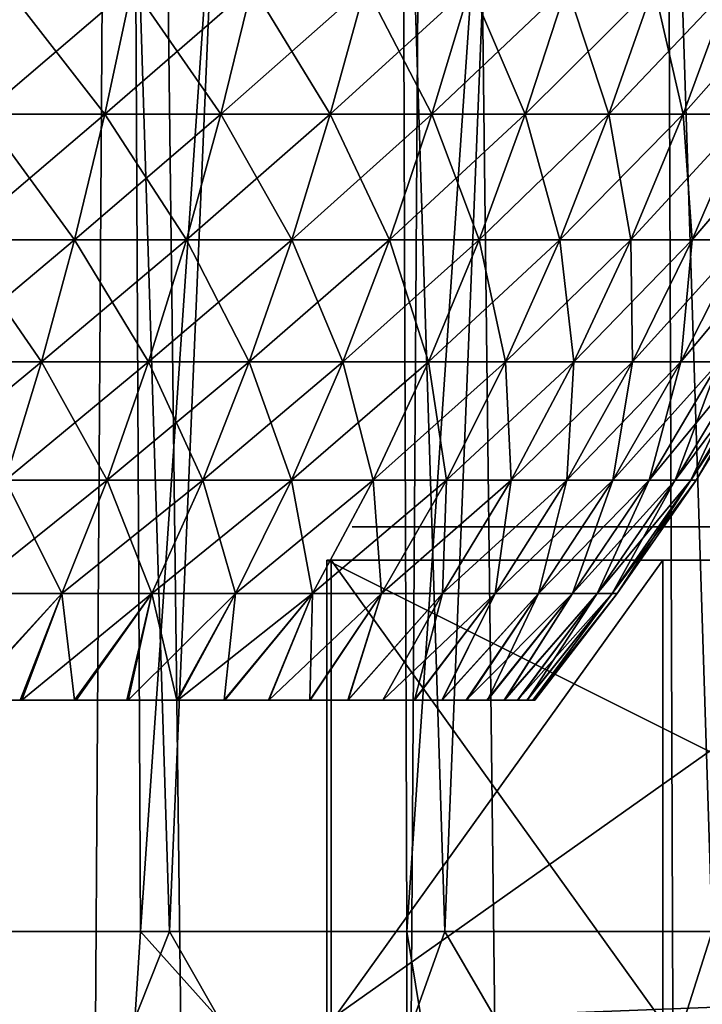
# Model space of a CAD drawing. Header units: millimetres. Extents: x -24 to 50, y -104 to 68.
# Tile 89 of 107: x 4.27 to 8.4, y 40.56 to 46.52. Entities that reach past the tile are written whole.
import ezdxf

# ---------------------------------------------------------------- set-up
doc = ezdxf.new("R2010")
doc.units = ezdxf.units.MM
doc.header["$LTSCALE"] = 65.185185
for name, color, linetype in [('14', 7, 'CONTINUOUS'), ('15', 7, 'CONTINUOUS'), ('16', 7, 'CONTINUOUS'), ('29', 7, 'CONTINUOUS'), ('35', 7, 'CONTINUOUS'), ('36', 7, 'CONTINUOUS'), ('40', 7, 'CONTINUOUS'), ('41', 7, 'CONTINUOUS'), ('6', 7, 'CONTINUOUS'), ('7', 7, 'CONTINUOUS'), ('8', 7, 'CONTINUOUS')]:
    doc.layers.add(name, color=color, linetype=linetype)

msp = doc.modelspace()

# ---------------------------------------------------------------- linework, layer by layer
at = {"layer": '14', "linetype": 'Continuous'}
for points in [[(8.2885, 43.45, 15.573), (12.1664, 43.45, 10.8642), (6.2815, 43.45, 13.9201), (8.2885, 43.45, 15.573)], [(6.2815, 43.45, 13.9201), (12.1664, 43.45, 10.8642), (10.1593, 43.45, 9.2114), (6.2815, 43.45, 13.9201)]]:
    msp.add_3dface(points, dxfattribs=at)
at = {"layer": '15', "linetype": 'Continuous'}
for points in [[(6.1544, 40.45, 14.0745), (8.1614, 40.45, 15.7274), (8.1614, 43.25, 15.7274), (6.1544, 40.45, 14.0745)], [(6.1544, 43.25, 14.0745), (6.1544, 40.45, 14.0745), (8.1614, 43.25, 15.7274), (6.1544, 43.25, 14.0745)]]:
    msp.add_3dface(points, dxfattribs=at)
at = {"layer": '16', "linetype": 'Continuous'}
for points in [[(10.0794, 43.25, 8.9938), (6.1271, 40.45, 13.793), (6.1271, 43.25, 13.793), (10.0794, 43.25, 8.9938)], [(6.1271, 40.45, 13.793), (10.0794, 43.25, 8.9938), (11.7214, 40.6672, 7), (6.1271, 40.45, 13.793)], [(11.7214, 40.45, 7), (6.1271, 40.45, 13.793), (11.7214, 40.6672, 7), (11.7214, 40.45, 7)]]:
    msp.add_3dface(points, dxfattribs=at)
at = {"layer": '29', "linetype": 'Continuous'}
for points in [[(4.0426, 45.9498, 8.6694), (4.7828, 45.9498, 8.2841), (4.1824, 46.727, 8.9691), (4.0426, 45.9498, 8.6694)], [(4.7828, 45.9498, -8.2841), (4.0426, 45.9498, -8.6694), (4.9482, 46.727, -8.5705), (4.7828, 45.9498, -8.2841)], [(4.9482, 46.727, -8.5705), (4.0426, 45.9498, -8.6694), (4.1824, 46.727, -8.9691), (4.9482, 46.727, -8.5705)], [(4.1824, 46.727, 8.9691), (4.7828, 45.9498, 8.2841), (4.9482, 46.727, 8.5705), (4.1824, 46.727, 8.9691)], [(4.7828, 45.9498, 8.2841), (5.4866, 45.9498, 7.8357), (4.9482, 46.727, 8.5705), (4.7828, 45.9498, 8.2841)], [(5.4866, 45.9498, -7.8357), (4.7828, 45.9498, -8.2841), (5.6763, 46.727, -8.1066), (5.4866, 45.9498, -7.8357)], [(5.6763, 46.727, -8.1066), (4.7828, 45.9498, -8.2841), (4.9482, 46.727, -8.5705), (5.6763, 46.727, -8.1066)], [(4.9482, 46.727, 8.5705), (5.4866, 45.9498, 7.8357), (5.6763, 46.727, 8.1066), (4.9482, 46.727, 8.5705)], [(5.4866, 45.9498, 7.8357), (6.1487, 45.9498, 7.3277), (5.6763, 46.727, 8.1066), (5.4866, 45.9498, 7.8357)], [(6.1487, 45.9498, -7.3277), (5.4866, 45.9498, -7.8357), (6.3612, 46.727, -7.581), (6.1487, 45.9498, -7.3277)], [(6.3612, 46.727, -7.581), (5.4866, 45.9498, -7.8357), (5.6763, 46.727, -8.1066), (6.3612, 46.727, -7.581)], [(5.6763, 46.727, 8.1066), (6.1487, 45.9498, 7.3277), (6.3612, 46.727, 7.581), (5.6763, 46.727, 8.1066)], [(6.1487, 45.9498, 7.3277), (6.7639, 45.9498, 6.7639), (6.3612, 46.727, 7.581), (6.1487, 45.9498, 7.3277)], [(6.7639, 45.9498, -6.7639), (6.1487, 45.9498, -7.3277), (6.9977, 46.727, -6.9977), (6.7639, 45.9498, -6.7639)], [(6.9977, 46.727, -6.9977), (6.1487, 45.9498, -7.3277), (6.3612, 46.727, -7.581), (6.9977, 46.727, -6.9977)], [(6.3612, 46.727, 7.581), (6.7639, 45.9498, 6.7639), (6.9977, 46.727, 6.9977), (6.3612, 46.727, 7.581)], [(6.7639, 45.9498, 6.7639), (7.3277, 45.9498, 6.1487), (6.9977, 46.727, 6.9977), (6.7639, 45.9498, 6.7639)], [(7.3277, 45.9498, -6.1487), (6.7639, 45.9498, -6.7639), (7.581, 46.727, -6.3612), (7.3277, 45.9498, -6.1487)], [(7.581, 46.727, -6.3612), (6.7639, 45.9498, -6.7639), (6.9977, 46.727, -6.9977), (7.581, 46.727, -6.3612)], [(6.9977, 46.727, 6.9977), (7.3277, 45.9498, 6.1487), (7.581, 46.727, 6.3612), (6.9977, 46.727, 6.9977)], [(7.3277, 45.9498, 6.1487), (7.8357, 45.9498, 5.4866), (7.581, 46.727, 6.3612), (7.3277, 45.9498, 6.1487)], [(7.8357, 45.9498, -5.4866), (7.3277, 45.9498, -6.1487), (8.1066, 46.727, -5.6763), (7.8357, 45.9498, -5.4866)], [(8.1066, 46.727, -5.6763), (7.3277, 45.9498, -6.1487), (7.581, 46.727, -6.3612), (8.1066, 46.727, -5.6763)], [(7.581, 46.727, 6.3612), (7.8357, 45.9498, 5.4866), (8.1066, 46.727, 5.6763), (7.581, 46.727, 6.3612)], [(7.8357, 45.9498, 5.4866), (8.2841, 45.9498, 4.7828), (8.1066, 46.727, 5.6763), (7.8357, 45.9498, 5.4866)], [(8.2841, 45.9498, -4.7828), (7.8357, 45.9498, -5.4866), (8.5705, 46.727, -4.9482), (8.2841, 45.9498, -4.7828)], [(8.5705, 46.727, -4.9482), (7.8357, 45.9498, -5.4866), (8.1066, 46.727, -5.6763), (8.5705, 46.727, -4.9482)], [(8.1066, 46.727, 5.6763), (8.2841, 45.9498, 4.7828), (8.5705, 46.727, 4.9482), (8.1066, 46.727, 5.6763)], [(8.2841, 45.9498, 4.7828), (8.6694, 45.9498, 4.0426), (8.5705, 46.727, 4.9482), (8.2841, 45.9498, 4.7828)], [(8.6694, 45.9498, -4.0426), (8.2841, 45.9498, -4.7828), (8.9691, 46.727, -4.1824), (8.6694, 45.9498, -4.0426)], [(8.9691, 46.727, -4.1824), (8.2841, 45.9498, -4.7828), (8.5705, 46.727, -4.9482), (8.9691, 46.727, -4.1824)], [(3.8889, 45.1896, 8.3397), (4.6009, 45.1896, 7.9691), (4.0426, 45.9498, 8.6694), (3.8889, 45.1896, 8.3397)], [(4.6009, 45.1896, -7.9691), (3.8889, 45.1896, -8.3397), (4.7828, 45.9498, -8.2841), (4.6009, 45.1896, -7.9691)], [(4.7828, 45.9498, -8.2841), (3.8889, 45.1896, -8.3397), (4.0426, 45.9498, -8.6694), (4.7828, 45.9498, -8.2841)], [(4.0426, 45.9498, 8.6694), (4.6009, 45.1896, 7.9691), (4.7828, 45.9498, 8.2841), (4.0426, 45.9498, 8.6694)], [(4.6009, 45.1896, 7.9691), (5.278, 45.1896, 7.5378), (4.7828, 45.9498, 8.2841), (4.6009, 45.1896, 7.9691)], [(5.278, 45.1896, -7.5378), (4.6009, 45.1896, -7.9691), (5.4866, 45.9498, -7.8357), (5.278, 45.1896, -7.5378)], [(5.4866, 45.9498, -7.8357), (4.6009, 45.1896, -7.9691), (4.7828, 45.9498, -8.2841), (5.4866, 45.9498, -7.8357)], [(4.7828, 45.9498, 8.2841), (5.278, 45.1896, 7.5378), (5.4866, 45.9498, 7.8357), (4.7828, 45.9498, 8.2841)], [(5.278, 45.1896, 7.5378), (5.9149, 45.1896, 7.0491), (5.4866, 45.9498, 7.8357), (5.278, 45.1896, 7.5378)], [(5.9149, 45.1896, -7.0491), (5.278, 45.1896, -7.5378), (6.1487, 45.9498, -7.3277), (5.9149, 45.1896, -7.0491)], [(6.1487, 45.9498, -7.3277), (5.278, 45.1896, -7.5378), (5.4866, 45.9498, -7.8357), (6.1487, 45.9498, -7.3277)], [(5.4866, 45.9498, 7.8357), (5.9149, 45.1896, 7.0491), (6.1487, 45.9498, 7.3277), (5.4866, 45.9498, 7.8357)], [(5.9149, 45.1896, 7.0491), (6.5067, 45.1896, 6.5067), (6.1487, 45.9498, 7.3277), (5.9149, 45.1896, 7.0491)], [(6.5067, 45.1896, -6.5067), (5.9149, 45.1896, -7.0491), (6.7639, 45.9498, -6.7639), (6.5067, 45.1896, -6.5067)], [(6.7639, 45.9498, -6.7639), (5.9149, 45.1896, -7.0491), (6.1487, 45.9498, -7.3277), (6.7639, 45.9498, -6.7639)], [(6.1487, 45.9498, 7.3277), (6.5067, 45.1896, 6.5067), (6.7639, 45.9498, 6.7639), (6.1487, 45.9498, 7.3277)], [(6.5067, 45.1896, 6.5067), (7.0491, 45.1896, 5.9149), (6.7639, 45.9498, 6.7639), (6.5067, 45.1896, 6.5067)], [(7.0491, 45.1896, -5.9149), (6.5067, 45.1896, -6.5067), (7.3277, 45.9498, -6.1487), (7.0491, 45.1896, -5.9149)], [(7.3277, 45.9498, -6.1487), (6.5067, 45.1896, -6.5067), (6.7639, 45.9498, -6.7639), (7.3277, 45.9498, -6.1487)], [(6.7639, 45.9498, 6.7639), (7.0491, 45.1896, 5.9149), (7.3277, 45.9498, 6.1487), (6.7639, 45.9498, 6.7639)], [(7.0491, 45.1896, 5.9149), (7.5378, 45.1896, 5.278), (7.3277, 45.9498, 6.1487), (7.0491, 45.1896, 5.9149)], [(7.5378, 45.1896, -5.278), (7.0491, 45.1896, -5.9149), (7.8357, 45.9498, -5.4866), (7.5378, 45.1896, -5.278)], [(7.8357, 45.9498, -5.4866), (7.0491, 45.1896, -5.9149), (7.3277, 45.9498, -6.1487), (7.8357, 45.9498, -5.4866)], [(7.3277, 45.9498, 6.1487), (7.5378, 45.1896, 5.278), (7.8357, 45.9498, 5.4866), (7.3277, 45.9498, 6.1487)], [(7.5378, 45.1896, 5.278), (7.9691, 45.1896, 4.6009), (7.8357, 45.9498, 5.4866), (7.5378, 45.1896, 5.278)], [(7.9691, 45.1896, -4.6009), (7.5378, 45.1896, -5.278), (8.2841, 45.9498, -4.7828), (7.9691, 45.1896, -4.6009)], [(8.2841, 45.9498, -4.7828), (7.5378, 45.1896, -5.278), (7.8357, 45.9498, -5.4866), (8.2841, 45.9498, -4.7828)], [(7.8357, 45.9498, 5.4866), (7.9691, 45.1896, 4.6009), (8.2841, 45.9498, 4.7828), (7.8357, 45.9498, 5.4866)], [(7.9691, 45.1896, 4.6009), (8.3397, 45.1896, 3.8889), (8.2841, 45.9498, 4.7828), (7.9691, 45.1896, 4.6009)], [(8.3397, 45.1896, -3.8889), (7.9691, 45.1896, -4.6009), (8.6694, 45.9498, -4.0426), (8.3397, 45.1896, -3.8889)], [(8.6694, 45.9498, -4.0426), (7.9691, 45.1896, -4.6009), (8.2841, 45.9498, -4.7828), (8.6694, 45.9498, -4.0426)], [(8.2841, 45.9498, 4.7828), (8.3397, 45.1896, 3.8889), (8.6694, 45.9498, 4.0426), (8.2841, 45.9498, 4.7828)], [(8.3397, 45.1896, 3.8889), (8.647, 45.1896, 3.1472), (8.6694, 45.9498, 4.0426), (8.3397, 45.1896, 3.8889)], [(8.647, 45.1896, -3.1472), (8.3397, 45.1896, -3.8889), (8.9888, 45.9498, -3.2716), (8.647, 45.1896, -3.1472)], [(8.9888, 45.9498, -3.2716), (8.3397, 45.1896, -3.8889), (8.6694, 45.9498, -4.0426), (8.9888, 45.9498, -3.2716)], [(3.72, 44.45, 7.9776), (4.4011, 44.45, 7.623), (3.8889, 45.1896, 8.3397), (3.72, 44.45, 7.9776)], [(4.4011, 44.45, -7.623), (3.72, 44.45, -7.9776), (4.6009, 45.1896, -7.9691), (4.4011, 44.45, -7.623)], [(4.6009, 45.1896, -7.9691), (3.72, 44.45, -7.9776), (3.8889, 45.1896, -8.3397), (4.6009, 45.1896, -7.9691)], [(3.8889, 45.1896, 8.3397), (4.4011, 44.45, 7.623), (4.6009, 45.1896, 7.9691), (3.8889, 45.1896, 8.3397)], [(4.4011, 44.45, 7.623), (5.0488, 44.45, 7.2104), (4.6009, 45.1896, 7.9691), (4.4011, 44.45, 7.623)], [(5.0488, 44.45, -7.2104), (4.4011, 44.45, -7.623), (5.278, 45.1896, -7.5378), (5.0488, 44.45, -7.2104)], [(5.278, 45.1896, -7.5378), (4.4011, 44.45, -7.623), (4.6009, 45.1896, -7.9691), (5.278, 45.1896, -7.5378)], [(4.6009, 45.1896, 7.9691), (5.0488, 44.45, 7.2104), (5.278, 45.1896, 7.5378), (4.6009, 45.1896, 7.9691)], [(5.0488, 44.45, 7.2104), (5.658, 44.45, 6.7429), (5.278, 45.1896, 7.5378), (5.0488, 44.45, 7.2104)], [(5.658, 44.45, -6.7429), (5.0488, 44.45, -7.2104), (5.9149, 45.1896, -7.0491), (5.658, 44.45, -6.7429)], [(5.9149, 45.1896, -7.0491), (5.0488, 44.45, -7.2104), (5.278, 45.1896, -7.5378), (5.9149, 45.1896, -7.0491)], [(5.278, 45.1896, 7.5378), (5.658, 44.45, 6.7429), (5.9149, 45.1896, 7.0491), (5.278, 45.1896, 7.5378)], [(5.658, 44.45, 6.7429), (6.2242, 44.45, 6.2242), (5.9149, 45.1896, 7.0491), (5.658, 44.45, 6.7429)], [(6.2242, 44.45, -6.2242), (5.658, 44.45, -6.7429), (6.5067, 45.1896, -6.5067), (6.2242, 44.45, -6.2242)], [(6.5067, 45.1896, -6.5067), (5.658, 44.45, -6.7429), (5.9149, 45.1896, -7.0491), (6.5067, 45.1896, -6.5067)], [(5.9149, 45.1896, 7.0491), (6.2242, 44.45, 6.2242), (6.5067, 45.1896, 6.5067), (5.9149, 45.1896, 7.0491)], [(6.2242, 44.45, 6.2242), (6.7429, 44.45, 5.658), (6.5067, 45.1896, 6.5067), (6.2242, 44.45, 6.2242)], [(6.7429, 44.45, -5.658), (6.2242, 44.45, -6.2242), (7.0491, 45.1896, -5.9149), (6.7429, 44.45, -5.658)], [(7.0491, 45.1896, -5.9149), (6.2242, 44.45, -6.2242), (6.5067, 45.1896, -6.5067), (7.0491, 45.1896, -5.9149)], [(6.5067, 45.1896, 6.5067), (6.7429, 44.45, 5.658), (7.0491, 45.1896, 5.9149), (6.5067, 45.1896, 6.5067)], [(6.7429, 44.45, 5.658), (7.2104, 44.45, 5.0488), (7.0491, 45.1896, 5.9149), (6.7429, 44.45, 5.658)], [(7.2104, 44.45, -5.0488), (6.7429, 44.45, -5.658), (7.5378, 45.1896, -5.278), (7.2104, 44.45, -5.0488)], [(7.5378, 45.1896, -5.278), (6.7429, 44.45, -5.658), (7.0491, 45.1896, -5.9149), (7.5378, 45.1896, -5.278)], [(7.0491, 45.1896, 5.9149), (7.2104, 44.45, 5.0488), (7.5378, 45.1896, 5.278), (7.0491, 45.1896, 5.9149)], [(7.2104, 44.45, 5.0488), (7.623, 44.45, 4.4011), (7.5378, 45.1896, 5.278), (7.2104, 44.45, 5.0488)], [(7.623, 44.45, -4.4011), (7.2104, 44.45, -5.0488), (7.9691, 45.1896, -4.6009), (7.623, 44.45, -4.4011)], [(7.9691, 45.1896, -4.6009), (7.2104, 44.45, -5.0488), (7.5378, 45.1896, -5.278), (7.9691, 45.1896, -4.6009)], [(7.5378, 45.1896, 5.278), (7.623, 44.45, 4.4011), (7.9691, 45.1896, 4.6009), (7.5378, 45.1896, 5.278)], [(7.623, 44.45, 4.4011), (7.9776, 44.45, 3.72), (7.9691, 45.1896, 4.6009), (7.623, 44.45, 4.4011)], [(7.9776, 44.45, -3.72), (7.623, 44.45, -4.4011), (8.3397, 45.1896, -3.8889), (7.9776, 44.45, -3.72)], [(8.3397, 45.1896, -3.8889), (7.623, 44.45, -4.4011), (7.9691, 45.1896, -4.6009), (8.3397, 45.1896, -3.8889)], [(7.9691, 45.1896, 4.6009), (7.9776, 44.45, 3.72), (8.3397, 45.1896, 3.8889), (7.9691, 45.1896, 4.6009)], [(7.9776, 44.45, 3.72), (8.2715, 44.45, 3.0106), (8.3397, 45.1896, 3.8889), (7.9776, 44.45, 3.72)], [(8.2715, 44.45, -3.0106), (7.9776, 44.45, -3.72), (8.647, 45.1896, -3.1472), (8.2715, 44.45, -3.0106)], [(8.647, 45.1896, -3.1472), (7.9776, 44.45, -3.72), (8.3397, 45.1896, -3.8889), (8.647, 45.1896, -3.1472)], [(8.2715, 44.45, 3.0106), (8.5024, 44.45, 2.2782), (8.647, 45.1896, 3.1472), (8.2715, 44.45, 3.0106)], [(8.3397, 45.1896, 3.8889), (8.2715, 44.45, 3.0106), (8.647, 45.1896, 3.1472), (8.3397, 45.1896, 3.8889)], [(8.5024, 44.45, -2.2782), (8.2715, 44.45, -3.0106), (8.8883, 45.1896, -2.3816), (8.5024, 44.45, -2.2782)], [(8.8883, 45.1896, -2.3816), (8.2715, 44.45, -3.0106), (8.647, 45.1896, -3.1472), (8.8883, 45.1896, -2.3816)], [(4.1821, 43.7346, -7.2435), (3.5348, 43.7346, -7.5805), (4.4011, 44.45, -7.623), (4.1821, 43.7346, -7.2435)], [(4.4011, 44.45, -7.623), (3.5348, 43.7346, -7.5805), (3.72, 44.45, -7.9776), (4.4011, 44.45, -7.623)], [(3.72, 44.45, 7.9776), (4.1821, 43.7346, 7.2435), (4.4011, 44.45, 7.623), (3.72, 44.45, 7.9776)], [(4.1821, 43.7346, 7.2435), (4.7975, 43.7346, 6.8515), (4.4011, 44.45, 7.623), (4.1821, 43.7346, 7.2435)], [(4.7975, 43.7346, -6.8515), (4.1821, 43.7346, -7.2435), (5.0488, 44.45, -7.2104), (4.7975, 43.7346, -6.8515)], [(5.0488, 44.45, -7.2104), (4.1821, 43.7346, -7.2435), (4.4011, 44.45, -7.623), (5.0488, 44.45, -7.2104)], [(4.4011, 44.45, 7.623), (4.7975, 43.7346, 6.8515), (5.0488, 44.45, 7.2104), (4.4011, 44.45, 7.623)], [(4.7975, 43.7346, 6.8515), (5.3764, 43.7346, 6.4073), (5.0488, 44.45, 7.2104), (4.7975, 43.7346, 6.8515)], [(5.3764, 43.7346, -6.4073), (4.7975, 43.7346, -6.8515), (5.658, 44.45, -6.7429), (5.3764, 43.7346, -6.4073)], [(5.658, 44.45, -6.7429), (4.7975, 43.7346, -6.8515), (5.0488, 44.45, -7.2104), (5.658, 44.45, -6.7429)], [(5.0488, 44.45, 7.2104), (5.3764, 43.7346, 6.4073), (5.658, 44.45, 6.7429), (5.0488, 44.45, 7.2104)], [(5.3764, 43.7346, 6.4073), (5.9143, 43.7346, 5.9143), (5.658, 44.45, 6.7429), (5.3764, 43.7346, 6.4073)], [(5.9143, 43.7346, -5.9143), (5.3764, 43.7346, -6.4073), (6.2242, 44.45, -6.2242), (5.9143, 43.7346, -5.9143)], [(6.2242, 44.45, -6.2242), (5.3764, 43.7346, -6.4073), (5.658, 44.45, -6.7429), (6.2242, 44.45, -6.2242)], [(5.658, 44.45, 6.7429), (5.9143, 43.7346, 5.9143), (6.2242, 44.45, 6.2242), (5.658, 44.45, 6.7429)], [(5.9143, 43.7346, 5.9143), (6.4073, 43.7346, 5.3764), (6.2242, 44.45, 6.2242), (5.9143, 43.7346, 5.9143)], [(6.4073, 43.7346, -5.3764), (5.9143, 43.7346, -5.9143), (6.7429, 44.45, -5.658), (6.4073, 43.7346, -5.3764)], [(6.7429, 44.45, -5.658), (5.9143, 43.7346, -5.9143), (6.2242, 44.45, -6.2242), (6.7429, 44.45, -5.658)], [(6.2242, 44.45, 6.2242), (6.4073, 43.7346, 5.3764), (6.7429, 44.45, 5.658), (6.2242, 44.45, 6.2242)], [(6.4073, 43.7346, 5.3764), (6.8515, 43.7346, 4.7975), (6.7429, 44.45, 5.658), (6.4073, 43.7346, 5.3764)], [(6.8515, 43.7346, -4.7975), (6.4073, 43.7346, -5.3764), (7.2104, 44.45, -5.0488), (6.8515, 43.7346, -4.7975)], [(7.2104, 44.45, -5.0488), (6.4073, 43.7346, -5.3764), (6.7429, 44.45, -5.658), (7.2104, 44.45, -5.0488)], [(6.7429, 44.45, 5.658), (6.8515, 43.7346, 4.7975), (7.2104, 44.45, 5.0488), (6.7429, 44.45, 5.658)], [(6.8515, 43.7346, 4.7975), (7.2435, 43.7346, 4.1821), (7.2104, 44.45, 5.0488), (6.8515, 43.7346, 4.7975)], [(7.2435, 43.7346, -4.1821), (6.8515, 43.7346, -4.7975), (7.623, 44.45, -4.4011), (7.2435, 43.7346, -4.1821)], [(7.623, 44.45, -4.4011), (6.8515, 43.7346, -4.7975), (7.2104, 44.45, -5.0488), (7.623, 44.45, -4.4011)], [(7.2104, 44.45, 5.0488), (7.2435, 43.7346, 4.1821), (7.623, 44.45, 4.4011), (7.2104, 44.45, 5.0488)], [(7.2435, 43.7346, 4.1821), (7.5805, 43.7346, 3.5348), (7.623, 44.45, 4.4011), (7.2435, 43.7346, 4.1821)], [(7.5805, 43.7346, -3.5348), (7.2435, 43.7346, -4.1821), (7.9776, 44.45, -3.72), (7.5805, 43.7346, -3.5348)], [(7.9776, 44.45, -3.72), (7.2435, 43.7346, -4.1821), (7.623, 44.45, -4.4011), (7.9776, 44.45, -3.72)], [(7.5805, 43.7346, 3.5348), (7.8597, 43.7346, 2.8607), (7.9776, 44.45, 3.72), (7.5805, 43.7346, 3.5348)], [(7.623, 44.45, 4.4011), (7.5805, 43.7346, 3.5348), (7.9776, 44.45, 3.72), (7.623, 44.45, 4.4011)], [(7.8597, 43.7346, -2.8607), (7.5805, 43.7346, -3.5348), (8.2715, 44.45, -3.0106), (7.8597, 43.7346, -2.8607)], [(8.2715, 44.45, -3.0106), (7.5805, 43.7346, -3.5348), (7.9776, 44.45, -3.72), (8.2715, 44.45, -3.0106)], [(7.8597, 43.7346, 2.8607), (8.0791, 43.7346, 2.1648), (8.2715, 44.45, 3.0106), (7.8597, 43.7346, 2.8607)], [(7.9776, 44.45, 3.72), (7.8597, 43.7346, 2.8607), (8.2715, 44.45, 3.0106), (7.9776, 44.45, 3.72)], [(8.0791, 43.7346, -2.1648), (7.8597, 43.7346, -2.8607), (8.5024, 44.45, -2.2782), (8.0791, 43.7346, -2.1648)], [(8.5024, 44.45, -2.2782), (7.8597, 43.7346, -2.8607), (8.2715, 44.45, -3.0106), (8.5024, 44.45, -2.2782)], [(8.0791, 43.7346, 2.1648), (8.2371, 43.7346, 1.4524), (8.5024, 44.45, 2.2782), (8.0791, 43.7346, 2.1648)], [(8.2715, 44.45, 3.0106), (8.0791, 43.7346, 2.1648), (8.5024, 44.45, 2.2782), (8.2715, 44.45, 3.0106)], [(8.2371, 43.7346, -1.4524), (8.0791, 43.7346, -2.1648), (8.6686, 44.45, -1.5285), (8.2371, 43.7346, -1.4524)], [(8.6686, 44.45, -1.5285), (8.0791, 43.7346, -2.1648), (8.5024, 44.45, -2.2782), (8.6686, 44.45, -1.5285)], [(8.2371, 43.7346, 1.4524), (8.3323, 43.7346, 0.729), (8.6686, 44.45, 1.5285), (8.2371, 43.7346, 1.4524)], [(8.5024, 44.45, 2.2782), (8.2371, 43.7346, 1.4524), (8.6686, 44.45, 1.5285), (8.5024, 44.45, 2.2782)], [(8.3323, 43.7346, -0.729), (8.2371, 43.7346, -1.4524), (8.7688, 44.45, -0.7672), (8.3323, 43.7346, -0.729)], [(8.7688, 44.45, -0.7672), (8.2371, 43.7346, -1.4524), (8.6686, 44.45, -1.5285), (8.7688, 44.45, -0.7672)], [(8.3323, 43.7346, 0.729), (8.3641, 43.7346), (8.7688, 44.45, 0.7672), (8.3323, 43.7346, 0.729)], [(8.6686, 44.45, 1.5285), (8.3323, 43.7346, 0.729), (8.7688, 44.45, 0.7672), (8.6686, 44.45, 1.5285)], [(8.3641, 43.7346), (8.3323, 43.7346, -0.729), (8.8023, 44.45), (8.3641, 43.7346)], [(8.8023, 44.45), (8.3323, 43.7346, -0.729), (8.7688, 44.45, -0.7672), (8.8023, 44.45)], [(8.7688, 44.45, 0.7672), (8.3641, 43.7346), (8.8023, 44.45), (8.7688, 44.45, 0.7672)], [(3.9423, 43.0468, 6.8283), (4.5225, 43.0468, 6.4588), (4.1821, 43.7346, 7.2435), (3.9423, 43.0468, 6.8283)], [(4.5225, 43.0468, -6.4588), (3.9423, 43.0468, -6.8283), (4.7975, 43.7346, -6.8515), (4.5225, 43.0468, -6.4588)], [(4.7975, 43.7346, -6.8515), (3.9423, 43.0468, -6.8283), (4.1821, 43.7346, -7.2435), (4.7975, 43.7346, -6.8515)], [(4.1821, 43.7346, 7.2435), (4.5225, 43.0468, 6.4588), (4.7975, 43.7346, 6.8515), (4.1821, 43.7346, 7.2435)], [(4.5225, 43.0468, 6.4588), (5.0682, 43.0468, 6.04), (4.7975, 43.7346, 6.8515), (4.5225, 43.0468, 6.4588)], [(5.0682, 43.0468, -6.04), (4.5225, 43.0468, -6.4588), (5.3764, 43.7346, -6.4073), (5.0682, 43.0468, -6.04)], [(5.3764, 43.7346, -6.4073), (4.5225, 43.0468, -6.4588), (4.7975, 43.7346, -6.8515), (5.3764, 43.7346, -6.4073)], [(4.7975, 43.7346, 6.8515), (5.0682, 43.0468, 6.04), (5.3764, 43.7346, 6.4073), (4.7975, 43.7346, 6.8515)], [(5.0682, 43.0468, 6.04), (5.5753, 43.0468, 5.5753), (5.3764, 43.7346, 6.4073), (5.0682, 43.0468, 6.04)], [(5.5753, 43.0468, -5.5753), (5.0682, 43.0468, -6.04), (5.9143, 43.7346, -5.9143), (5.5753, 43.0468, -5.5753)], [(5.9143, 43.7346, -5.9143), (5.0682, 43.0468, -6.04), (5.3764, 43.7346, -6.4073), (5.9143, 43.7346, -5.9143)], [(5.3764, 43.7346, 6.4073), (5.5753, 43.0468, 5.5753), (5.9143, 43.7346, 5.9143), (5.3764, 43.7346, 6.4073)], [(5.5753, 43.0468, 5.5753), (6.04, 43.0468, 5.0682), (5.9143, 43.7346, 5.9143), (5.5753, 43.0468, 5.5753)], [(6.04, 43.0468, -5.0682), (5.5753, 43.0468, -5.5753), (6.4073, 43.7346, -5.3764), (6.04, 43.0468, -5.0682)], [(6.4073, 43.7346, -5.3764), (5.5753, 43.0468, -5.5753), (5.9143, 43.7346, -5.9143), (6.4073, 43.7346, -5.3764)], [(5.9143, 43.7346, 5.9143), (6.04, 43.0468, 5.0682), (6.4073, 43.7346, 5.3764), (5.9143, 43.7346, 5.9143)], [(6.04, 43.0468, 5.0682), (6.4588, 43.0468, 4.5225), (6.4073, 43.7346, 5.3764), (6.04, 43.0468, 5.0682)], [(6.4588, 43.0468, -4.5225), (6.04, 43.0468, -5.0682), (6.8515, 43.7346, -4.7975), (6.4588, 43.0468, -4.5225)], [(6.8515, 43.7346, -4.7975), (6.04, 43.0468, -5.0682), (6.4073, 43.7346, -5.3764), (6.8515, 43.7346, -4.7975)], [(6.4073, 43.7346, 5.3764), (6.4588, 43.0468, 4.5225), (6.8515, 43.7346, 4.7975), (6.4073, 43.7346, 5.3764)], [(6.4588, 43.0468, 4.5225), (6.8283, 43.0468, 3.9423), (6.8515, 43.7346, 4.7975), (6.4588, 43.0468, 4.5225)], [(6.8283, 43.0468, -3.9423), (6.4588, 43.0468, -4.5225), (7.2435, 43.7346, -4.1821), (6.8283, 43.0468, -3.9423)], [(7.2435, 43.7346, -4.1821), (6.4588, 43.0468, -4.5225), (6.8515, 43.7346, -4.7975), (7.2435, 43.7346, -4.1821)], [(6.8283, 43.0468, 3.9423), (7.146, 43.0468, 3.3322), (7.2435, 43.7346, 4.1821), (6.8283, 43.0468, 3.9423)], [(6.8515, 43.7346, 4.7975), (6.8283, 43.0468, 3.9423), (7.2435, 43.7346, 4.1821), (6.8515, 43.7346, 4.7975)], [(7.146, 43.0468, -3.3322), (6.8283, 43.0468, -3.9423), (7.5805, 43.7346, -3.5348), (7.146, 43.0468, -3.3322)], [(7.5805, 43.7346, -3.5348), (6.8283, 43.0468, -3.9423), (7.2435, 43.7346, -4.1821), (7.5805, 43.7346, -3.5348)], [(7.146, 43.0468, 3.3322), (7.4092, 43.0468, 2.6967), (7.5805, 43.7346, 3.5348), (7.146, 43.0468, 3.3322)], [(7.2435, 43.7346, 4.1821), (7.146, 43.0468, 3.3322), (7.5805, 43.7346, 3.5348), (7.2435, 43.7346, 4.1821)], [(7.4092, 43.0468, -2.6967), (7.146, 43.0468, -3.3322), (7.8597, 43.7346, -2.8607), (7.4092, 43.0468, -2.6967)], [(7.8597, 43.7346, -2.8607), (7.146, 43.0468, -3.3322), (7.5805, 43.7346, -3.5348), (7.8597, 43.7346, -2.8607)], [(7.4092, 43.0468, 2.6967), (7.616, 43.0468, 2.0407), (7.8597, 43.7346, 2.8607), (7.4092, 43.0468, 2.6967)], [(7.5805, 43.7346, 3.5348), (7.4092, 43.0468, 2.6967), (7.8597, 43.7346, 2.8607), (7.5805, 43.7346, 3.5348)], [(7.616, 43.0468, -2.0407), (7.4092, 43.0468, -2.6967), (8.0791, 43.7346, -2.1648), (7.616, 43.0468, -2.0407)], [(8.0791, 43.7346, -2.1648), (7.4092, 43.0468, -2.6967), (7.8597, 43.7346, -2.8607), (8.0791, 43.7346, -2.1648)], [(7.616, 43.0468, 2.0407), (7.7649, 43.0468, 1.3692), (8.0791, 43.7346, 2.1648), (7.616, 43.0468, 2.0407)], [(7.8597, 43.7346, 2.8607), (7.616, 43.0468, 2.0407), (8.0791, 43.7346, 2.1648), (7.8597, 43.7346, 2.8607)], [(7.7649, 43.0468, -1.3692), (7.616, 43.0468, -2.0407), (8.2371, 43.7346, -1.4524), (7.7649, 43.0468, -1.3692)], [(8.2371, 43.7346, -1.4524), (7.616, 43.0468, -2.0407), (8.0791, 43.7346, -2.1648), (8.2371, 43.7346, -1.4524)], [(7.7649, 43.0468, 1.3692), (7.8547, 43.0468, 0.6872), (8.2371, 43.7346, 1.4524), (7.7649, 43.0468, 1.3692)], [(8.0791, 43.7346, 2.1648), (7.7649, 43.0468, 1.3692), (8.2371, 43.7346, 1.4524), (8.0791, 43.7346, 2.1648)], [(7.8547, 43.0468, -0.6872), (7.7649, 43.0468, -1.3692), (8.3323, 43.7346, -0.729), (7.8547, 43.0468, -0.6872)], [(8.3323, 43.7346, -0.729), (7.7649, 43.0468, -1.3692), (8.2371, 43.7346, -1.4524), (8.3323, 43.7346, -0.729)], [(7.8547, 43.0468, 0.6872), (7.8847, 43.0468), (8.3323, 43.7346, 0.729), (7.8547, 43.0468, 0.6872)], [(8.2371, 43.7346, 1.4524), (7.8547, 43.0468, 0.6872), (8.3323, 43.7346, 0.729), (8.2371, 43.7346, 1.4524)], [(7.8847, 43.0468), (7.8547, 43.0468, -0.6872), (8.3641, 43.7346), (7.8847, 43.0468)], [(8.3641, 43.7346), (7.8547, 43.0468, -0.6872), (8.3323, 43.7346, -0.729), (8.3641, 43.7346)], [(8.3323, 43.7346, 0.729), (7.8847, 43.0468), (8.3641, 43.7346), (8.3323, 43.7346, 0.729)], [(3.9291, 42.4, 6.2548), (4.2715, 42.4, 6.0262), (4.5225, 43.0468, 6.4588), (3.9291, 42.4, 6.2548)], [(3.9423, 43.0468, 6.8283), (3.9291, 42.4, 6.2548), (4.5225, 43.0468, 6.4588), (3.9423, 43.0468, 6.8283)], [(4.2821, 42.4, -6.0187), (3.9405, 42.4, -6.2477), (4.5225, 43.0468, -6.4588), (4.2821, 42.4, -6.0187)], [(4.5225, 43.0468, -6.4588), (3.9405, 42.4, -6.2477), (3.9423, 43.0468, -6.8283), (4.5225, 43.0468, -6.4588)], [(4.2715, 42.4, 6.0262), (4.6009, 42.4, 5.7787), (4.5225, 43.0468, 6.4588), (4.2715, 42.4, 6.0262)], [(4.6104, 42.4, -5.771), (4.2821, 42.4, -6.0187), (5.0682, 43.0468, -6.04), (4.6104, 42.4, -5.771)], [(5.0682, 43.0468, -6.04), (4.2821, 42.4, -6.0187), (4.5225, 43.0468, -6.4588), (5.0682, 43.0468, -6.04)], [(4.5225, 43.0468, 6.4588), (4.6009, 42.4, 5.7787), (5.0682, 43.0468, 6.04), (4.5225, 43.0468, 6.4588)], [(4.6009, 42.4, 5.7787), (4.9173, 42.4, 5.5119), (5.0682, 43.0468, 6.04), (4.6009, 42.4, 5.7787)], [(4.9256, 42.4, -5.5045), (4.6104, 42.4, -5.771), (5.0682, 43.0468, -6.04), (4.9256, 42.4, -5.5045)], [(4.9173, 42.4, 5.5119), (5.2195, 42.4, 5.2267), (5.0682, 43.0468, 6.04), (4.9173, 42.4, 5.5119)], [(5.2262, 42.4, -5.2199), (4.9256, 42.4, -5.5045), (5.5753, 43.0468, -5.5753), (5.2262, 42.4, -5.2199)], [(5.5753, 43.0468, -5.5753), (4.9256, 42.4, -5.5045), (5.0682, 43.0468, -6.04), (5.5753, 43.0468, -5.5753)], [(5.0682, 43.0468, 6.04), (5.2195, 42.4, 5.2267), (5.5753, 43.0468, 5.5753), (5.0682, 43.0468, 6.04)], [(5.2195, 42.4, 5.2267), (5.5055, 42.4, 4.9245), (5.5753, 43.0468, 5.5753), (5.2195, 42.4, 5.2267)], [(5.5106, 42.4, -4.9187), (5.2262, 42.4, -5.2199), (6.04, 43.0468, -5.0682), (5.5106, 42.4, -4.9187)], [(6.04, 43.0468, -5.0682), (5.2262, 42.4, -5.2199), (5.5753, 43.0468, -5.5753), (6.04, 43.0468, -5.0682)], [(5.5055, 42.4, 4.9245), (5.774, 42.4, 4.6067), (6.04, 43.0468, 5.0682), (5.5055, 42.4, 4.9245)], [(5.5753, 43.0468, 5.5753), (5.5055, 42.4, 4.9245), (6.04, 43.0468, 5.0682), (5.5753, 43.0468, 5.5753)], [(5.7775, 42.4, -4.6023), (5.5106, 42.4, -4.9187), (6.04, 43.0468, -5.0682), (5.7775, 42.4, -4.6023)], [(5.774, 42.4, 4.6067), (6.0244, 42.4, 4.274), (6.04, 43.0468, 5.0682), (5.774, 42.4, 4.6067)], [(6.0263, 42.4, -4.2713), (5.7775, 42.4, -4.6023), (6.4588, 43.0468, -4.5225), (6.0263, 42.4, -4.2713)], [(6.4588, 43.0468, -4.5225), (5.7775, 42.4, -4.6023), (6.04, 43.0468, -5.0682), (6.4588, 43.0468, -4.5225)], [(6.0244, 42.4, 4.274), (6.2557, 42.4, 3.9278), (6.4588, 43.0468, 4.5225), (6.0244, 42.4, 4.274)], [(6.04, 43.0468, 5.0682), (6.0244, 42.4, 4.274), (6.4588, 43.0468, 4.5225), (6.04, 43.0468, 5.0682)], [(6.2561, 42.4, -3.9271), (6.0263, 42.4, -4.2713), (6.4588, 43.0468, -4.5225), (6.2561, 42.4, -3.9271)], [(6.2557, 42.4, 3.9278), (6.4669, 42.4, 3.5693), (6.8283, 43.0468, 3.9423), (6.2557, 42.4, 3.9278)], [(6.4588, 43.0468, 4.5225), (6.2557, 42.4, 3.9278), (6.8283, 43.0468, 3.9423), (6.4588, 43.0468, 4.5225)], [(6.4661, 42.4, -3.5707), (6.2561, 42.4, -3.9271), (6.8283, 43.0468, -3.9423), (6.4661, 42.4, -3.5707)], [(6.8283, 43.0468, -3.9423), (6.2561, 42.4, -3.9271), (6.4588, 43.0468, -4.5225), (6.8283, 43.0468, -3.9423)], [(6.6558, 42.4, -3.2033), (6.4661, 42.4, -3.5707), (7.146, 43.0468, -3.3322), (6.6558, 42.4, -3.2033)], [(7.146, 43.0468, -3.3322), (6.4661, 42.4, -3.5707), (6.8283, 43.0468, -3.9423), (7.146, 43.0468, -3.3322)], [(6.4669, 42.4, 3.5693), (6.6575, 42.4, 3.1998), (6.8283, 43.0468, 3.9423), (6.4669, 42.4, 3.5693)], [(6.8245, 42.4, -2.8261), (6.6558, 42.4, -3.2033), (7.146, 43.0468, -3.3322), (6.8245, 42.4, -2.8261)], [(6.6575, 42.4, 3.1998), (6.8269, 42.4, 2.8203), (7.146, 43.0468, 3.3322), (6.6575, 42.4, 3.1998)], [(6.8283, 43.0468, 3.9423), (6.6575, 42.4, 3.1998), (7.146, 43.0468, 3.3322), (6.8283, 43.0468, 3.9423)], [(6.9719, 42.4, -2.4401), (6.8245, 42.4, -2.8261), (7.4092, 43.0468, -2.6967), (6.9719, 42.4, -2.4401)], [(7.4092, 43.0468, -2.6967), (6.8245, 42.4, -2.8261), (7.146, 43.0468, -3.3322), (7.4092, 43.0468, -2.6967)], [(6.8269, 42.4, 2.8203), (6.9746, 42.4, 2.4322), (7.4092, 43.0468, 2.6967), (6.8269, 42.4, 2.8203)], [(7.146, 43.0468, 3.3322), (6.8269, 42.4, 2.8203), (7.4092, 43.0468, 2.6967), (7.146, 43.0468, 3.3322)], [(7.0974, 42.4, -2.0465), (6.9719, 42.4, -2.4401), (7.616, 43.0468, -2.0407), (7.0974, 42.4, -2.0465)], [(7.616, 43.0468, -2.0407), (6.9719, 42.4, -2.4401), (7.4092, 43.0468, -2.6967), (7.616, 43.0468, -2.0407)], [(6.9746, 42.4, 2.4322), (7.1002, 42.4, 2.0367), (7.4092, 43.0468, 2.6967), (6.9746, 42.4, 2.4322)], [(7.2007, 42.4, -1.6465), (7.0974, 42.4, -2.0465), (7.616, 43.0468, -2.0407), (7.2007, 42.4, -1.6465)], [(7.1002, 42.4, 2.0367), (7.2033, 42.4, 1.6351), (7.616, 43.0468, 2.0407), (7.1002, 42.4, 2.0367)], [(7.4092, 43.0468, 2.6967), (7.1002, 42.4, 2.0367), (7.616, 43.0468, 2.0407), (7.4092, 43.0468, 2.6967)], [(7.2815, 42.4, -1.2413), (7.2007, 42.4, -1.6465), (7.7649, 43.0468, -1.3692), (7.2815, 42.4, -1.2413)], [(7.7649, 43.0468, -1.3692), (7.2007, 42.4, -1.6465), (7.616, 43.0468, -2.0407), (7.7649, 43.0468, -1.3692)], [(7.2033, 42.4, 1.6351), (7.2836, 42.4, 1.2286), (7.7649, 43.0468, 1.3692), (7.2033, 42.4, 1.6351)], [(7.616, 43.0468, 2.0407), (7.2033, 42.4, 1.6351), (7.7649, 43.0468, 1.3692), (7.616, 43.0468, 2.0407)], [(7.3395, 42.4, -0.8322), (7.2815, 42.4, -1.2413), (7.8547, 43.0468, -0.6872), (7.3395, 42.4, -0.8322)], [(7.8547, 43.0468, -0.6872), (7.2815, 42.4, -1.2413), (7.7649, 43.0468, -1.3692), (7.8547, 43.0468, -0.6872)], [(7.2836, 42.4, 1.2286), (7.341, 42.4, 0.8186), (7.7649, 43.0468, 1.3692), (7.2836, 42.4, 1.2286)], [(7.3746, 42.4, -0.4204), (7.3395, 42.4, -0.8322), (7.8547, 43.0468, -0.6872), (7.3746, 42.4, -0.4204)], [(7.341, 42.4, 0.8186), (7.3753, 42.4, 0.4062), (7.8547, 43.0468, 0.6872), (7.341, 42.4, 0.8186)], [(7.7649, 43.0468, 1.3692), (7.341, 42.4, 0.8186), (7.8547, 43.0468, 0.6872), (7.7649, 43.0468, 1.3692)], [(7.3865, 42.4, -0.0072), (7.3746, 42.4, -0.4204), (7.8847, 43.0468), (7.3865, 42.4, -0.0072)], [(7.8847, 43.0468), (7.3746, 42.4, -0.4204), (7.8547, 43.0468, -0.6872), (7.8847, 43.0468)], [(7.3753, 42.4, 0.4062), (7.3865, 42.4, -0.0072), (7.8847, 43.0468), (7.3753, 42.4, 0.4062)], [(7.8547, 43.0468, 0.6872), (7.3753, 42.4, 0.4062), (7.8847, 43.0468), (7.8547, 43.0468, 0.6872)]]:
    msp.add_3dface(points, dxfattribs=at)
at = {"layer": '35', "color": 7, "linetype": 'Continuous'}
for points in [[(2.9532, 68.2, -24.3214), (4.9006, 68.2, -24.0049), (4.265, -34, -24.1259), (2.9532, 68.2, -24.3214)], [(4.265, -34, -24.1259), (4.9006, 68.2, -24.0049), (6.164, -34, -23.7119), (4.265, -34, -24.1259)], [(4.9006, 68.2, -24.0049), (6.8163, 68.2, -23.5327), (6.164, -34, -23.7119), (4.9006, 68.2, -24.0049)], [(6.164, -34, -23.7119), (6.8163, 68.2, -23.5327), (8.0243, -34, -23.1487), (6.164, -34, -23.7119)], [(6.8163, 68.2, -23.5327), (8.6878, 68.2, -22.9079), (8.0243, -34, -23.1487), (6.8163, 68.2, -23.5327)], [(8.0243, -34, -23.1487), (8.6878, 68.2, -22.9079), (9.834, -34, -22.4397), (8.0243, -34, -23.1487)]]:
    msp.add_3dface(points, dxfattribs=at)
at = {"layer": '36', "color": 7, "linetype": 'Continuous'}
for points in [[(4.9006, 68.2, 24.0049), (2.9532, 68.2, 24.3214), (4.265, -34, 24.1259), (4.9006, 68.2, 24.0049)], [(6.164, -34, 23.7119), (4.9006, 68.2, 24.0049), (4.265, -34, 24.1259), (6.164, -34, 23.7119)], [(6.8163, 68.2, 23.5327), (4.9006, 68.2, 24.0049), (6.164, -34, 23.7119), (6.8163, 68.2, 23.5327)], [(8.0243, -34, 23.1487), (6.8163, 68.2, 23.5327), (6.164, -34, 23.7119), (8.0243, -34, 23.1487)], [(8.6878, 68.2, 22.9079), (6.8163, 68.2, 23.5327), (8.0243, -34, 23.1487), (8.6878, 68.2, 22.9079)], [(9.834, -34, 22.4397), (8.6878, 68.2, 22.9079), (8.0243, -34, 23.1487), (9.834, -34, 22.4397)]]:
    msp.add_3dface(points, dxfattribs=at)
at = {"layer": '40', "color": 7, "linetype": 'Continuous'}
for points in [[(4.4614, 39.2, 20.0087), (2.6888, 39.2, 20.3229), (3.4717, 41, 20.2039), (4.4614, 39.2, 20.0087)], [(4.8851, 39.2, -19.9094), (3.3515, 41, -20.2242), (3.1196, 39.2, -20.2613), (4.8851, 39.2, -19.9094)], [(4.9991, 41, -19.8811), (3.3515, 41, -20.2242), (4.8851, 39.2, -19.9094), (4.9991, 41, -19.8811)], [(5.1761, 41, 19.8358), (4.4614, 39.2, 20.0087), (3.4717, 41, 20.2039), (5.1761, 41, 19.8358)], [(6.1996, 39.2, 19.5401), (4.4614, 39.2, 20.0087), (5.1761, 41, 19.8358), (6.1996, 39.2, 19.5401)], [(6.6129, 39.2, -19.4041), (4.9991, 41, -19.8811), (4.8851, 39.2, -19.9094), (6.6129, 39.2, -19.4041)], [(6.6129, 41, -19.4041), (4.9991, 41, -19.8811), (6.6129, 39.2, -19.4041), (6.6129, 41, -19.4041)], [(6.843, 41, 19.3242), (6.1996, 39.2, 19.5401), (5.1761, 41, 19.8358), (6.843, 41, 19.3242)], [(7.8899, 39.2, 18.9209), (6.1996, 39.2, 19.5401), (6.843, 41, 19.3242), (7.8899, 39.2, 18.9209)], [(8.4605, 41, 18.6727), (7.8899, 39.2, 18.9209), (6.843, 41, 19.3242), (8.4605, 41, 18.6727)], [(9.5195, 39.2, 18.1557), (7.8899, 39.2, 18.9209), (8.4605, 41, 18.6727), (9.5195, 39.2, 18.1557)]]:
    msp.add_3dface(points, dxfattribs=at)
at = {"layer": '41', "color": 7, "linetype": 'Continuous'}
for points in [[(4.4722, 63.4, 20.0062), (3.4717, 41, 20.2039), (2.7823, 63.4, 20.3103), (4.4722, 63.4, 20.0062)], [(3.2057, 63.4, -20.2478), (3.3515, 41, -20.2242), (4.8888, 63.4, -19.9085), (3.2057, 63.4, -20.2478)], [(3.3515, 41, -20.2242), (4.9991, 41, -19.8811), (4.8888, 63.4, -19.9085), (3.3515, 41, -20.2242)], [(5.1761, 41, 19.8358), (3.4717, 41, 20.2039), (4.4722, 63.4, 20.0062), (5.1761, 41, 19.8358)], [(6.1307, 63.4, 19.5618), (5.1761, 41, 19.8358), (4.4722, 63.4, 20.0062), (6.1307, 63.4, 19.5618)], [(4.8888, 63.4, -19.9085), (4.9991, 41, -19.8811), (6.5377, 63.4, -19.4296), (4.8888, 63.4, -19.9085)], [(4.9991, 41, -19.8811), (6.6129, 41, -19.4041), (6.5377, 63.4, -19.4296), (4.9991, 41, -19.8811)], [(6.843, 41, 19.3242), (5.1761, 41, 19.8358), (6.1307, 63.4, 19.5618), (6.843, 41, 19.3242)], [(7.7462, 63.4, 18.9802), (6.843, 41, 19.3242), (6.1307, 63.4, 19.5618), (7.7462, 63.4, 18.9802)], [(6.5377, 63.4, -19.4296), (6.6129, 41, -19.4041), (8.1407, 63.4, -18.8143), (6.5377, 63.4, -19.4296)], [(8.1407, 63.4, -18.8143), (6.6129, 41, -19.4041), (8.2566, 31, -18.7638), (8.1407, 63.4, -18.8143)], [(8.4605, 41, 18.6727), (6.843, 41, 19.3242), (7.7462, 63.4, 18.9802), (8.4605, 41, 18.6727)], [(9.3074, 63.4, 18.2653), (8.4605, 41, 18.6727), (7.7462, 63.4, 18.9802), (9.3074, 63.4, 18.2653)], [(9.6866, 63.4, -18.0671), (8.1407, 63.4, -18.8143), (8.2566, 31, -18.7638), (9.6866, 63.4, -18.0671)], [(9.8391, 31, -17.9845), (9.6866, 63.4, -18.0671), (8.2566, 31, -18.7638), (9.8391, 31, -17.9845)], [(6.6129, 41, -19.4041), (6.6129, 39.2, -19.4041), (8.2566, 31, -18.7638), (6.6129, 41, -19.4041)]]:
    msp.add_3dface(points, dxfattribs=at)
at = {"layer": '6', "linetype": 'Continuous'}
for points in [[(6.2815, 43.45, -13.9201), (10.1593, 43.45, -9.2114), (12.1664, 43.45, -10.8642), (6.2815, 43.45, -13.9201)], [(8.2885, 43.45, -15.573), (6.2815, 43.45, -13.9201), (12.1664, 43.45, -10.8642), (8.2885, 43.45, -15.573)]]:
    msp.add_3dface(points, dxfattribs=at)
at = {"layer": '7', "linetype": 'Continuous'}
for points in [[(8.1614, 40.45, -15.7274), (6.1544, 40.45, -14.0745), (6.1544, 43.25, -14.0745), (8.1614, 40.45, -15.7274)], [(8.1614, 43.25, -15.7274), (8.1614, 40.45, -15.7274), (6.1544, 43.25, -14.0745), (8.1614, 43.25, -15.7274)]]:
    msp.add_3dface(points, dxfattribs=at)
at = {"layer": '8', "linetype": 'Continuous'}
for points in [[(6.1271, 40.45, -13.793), (11.7214, 40.45, -7), (6.1271, 43.25, -13.793), (6.1271, 40.45, -13.793)], [(6.1271, 43.25, -13.793), (11.7214, 40.45, -7), (10.0794, 43.25, -8.9938), (6.1271, 43.25, -13.793)]]:
    msp.add_3dface(points, dxfattribs=at)

doc.saveas('drawing.dxf')
